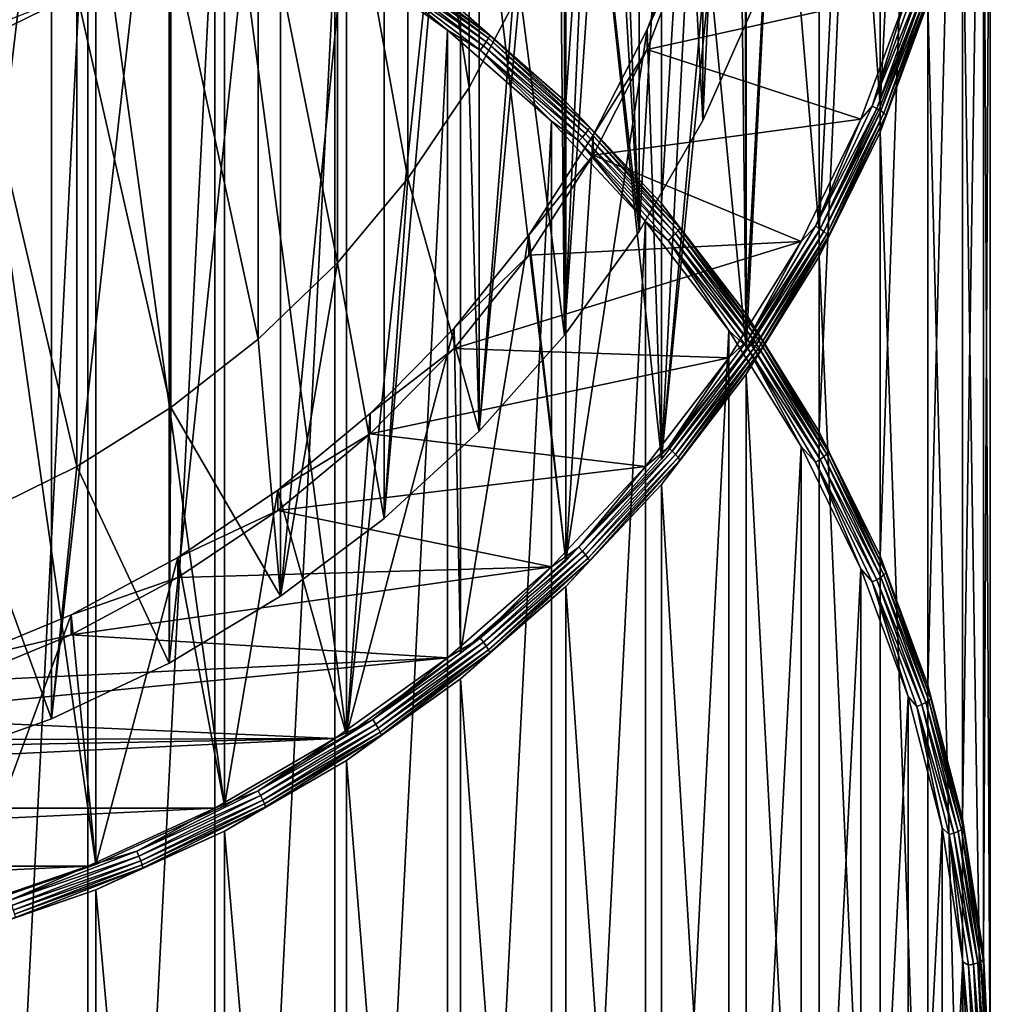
# Model space of a CAD drawing. Header units: metres. Extents: x -22 to 73, y -229 to 22.
# Tile 5 of 256: x 5 to 14, y -215 to -205. Entities that reach past the tile are written whole.
import ezdxf

# ---------------------------------------------------------------- set-up
doc = ezdxf.new("R2010")
doc.units = ezdxf.units.M
doc.layers.add('solid_509500_SW0001', color=7, linetype='CONTINUOUS')

msp = doc.modelspace()

# ---------------------------------------------------------------- linework, layer by layer
at = {"layer": 'solid_509500_SW0001'}
for points in [[(9.899495, -205.994858, 176.078552), (8.881506, -205.103638, 175.839752), (9.899495, -191.55275, 229.977203)], [(9.899495, -205.994858, 176.078552), (9.899495, -191.55275, 229.977203), (10.822146, -192.536057, 230.240677)], [(10.822146, -206.978165, 176.342026), (9.899495, -205.994858, 176.078552), (10.822146, -192.536057, 230.240677)], [(10.822146, -206.978165, 176.342026), (10.822146, -192.536057, 230.240677), (11.640574, -193.601974, 230.526291)], [(11.625, -200.869049, 233.457016), (11.640534, -193.356049, 231.443909), (11.640534, -208.382065, 235.470123)], [(11.640534, -193.356049, 231.443909), (12.346918, -194.494415, 231.748932), (11.640534, -208.382065, 235.470123)], [(11.640574, -208.044083, 176.62764), (10.822146, -206.978165, 176.342026), (11.640574, -193.601974, 230.526291)], [(11.640574, -208.044083, 176.62764), (11.640574, -193.601974, 230.526291), (12.346898, -194.74025, 230.831299)], [(10.35, -200.860229, 233.489944), (10.608051, -207.246979, 235.201263), (10.608051, -194.47348, 231.77861)], [(10.608051, -194.47348, 231.77861), (10.608051, -207.246979, 235.201263), (11.222553, -206.177597, 234.914719)], [(10.608051, -194.47348, 231.77861), (11.222553, -206.177597, 234.914719), (11.222553, -195.542877, 232.065155)], [(12.346918, -194.494415, 231.748932), (12.346918, -207.243698, 235.1651), (11.640534, -208.382065, 235.470123)], [(12.346918, -194.494415, 231.748932), (12.934342, -195.694107, 232.070389), (12.346918, -207.243698, 235.1651)], [(12.346898, -209.182358, 176.932632), (11.640574, -208.044083, 176.62764), (12.346898, -194.74025, 230.831299)], [(12.346898, -209.182358, 176.932632), (12.346898, -194.74025, 230.831299), (12.934314, -195.939926, 231.15274)], [(11.222553, -206.177597, 234.914719), (11.222557, -196.610107, 270.621063), (11.721902, -195.486145, 270.319885)], [(11.721905, -205.053619, 234.613556), (11.222553, -206.177597, 234.914719), (11.721902, -195.486145, 270.319885)], [(11.222553, -195.542877, 232.065155), (11.222553, -206.177597, 234.914719), (11.721905, -205.053619, 234.613556)], [(12.934342, -195.694107, 232.070389), (12.934342, -206.043991, 234.843643), (12.346918, -207.243698, 235.1651)], [(12.934342, -195.694107, 232.070389), (13.397169, -196.943558, 232.405182), (12.934342, -206.043991, 234.843643)], [(12.934314, -210.382019, 177.254089), (12.346898, -209.182358, 176.932632), (12.934314, -195.939926, 231.15274)], [(12.934314, -210.382019, 177.254089), (12.934314, -195.939926, 231.15274), (13.397164, -197.189423, 231.487549)], [(12.934342, -206.043991, 234.843643), (12.934314, -196.467758, 270.582916), (12.346898, -197.667435, 270.904358)], [(13.397169, -204.794556, 234.50885), (12.934314, -196.467758, 270.582916), (12.934342, -206.043991, 234.843643)], [(10.608051, -207.246979, 235.201263), (10.608053, -197.679504, 270.907593), (11.222557, -196.610107, 270.621063)], [(11.222553, -206.177597, 234.914719), (10.608051, -207.246979, 235.201263), (11.222557, -196.610107, 270.621063)], [(13.397169, -196.943558, 232.405182), (13.397169, -204.794556, 234.50885), (12.934342, -206.043991, 234.843643)], [(13.397164, -211.631531, 177.588882), (12.934314, -210.382019, 177.254089), (13.397164, -197.189423, 231.487549)], [(13.397164, -211.631531, 177.588882), (13.397164, -197.189423, 231.487549), (13.730994, -198.47673, 231.832489)], [(9.884704, -208.250839, 235.470245), (9.884697, -198.683365, 271.176575), (10.608053, -197.679504, 270.907593)], [(10.608051, -207.246979, 235.201263), (9.884704, -208.250839, 235.470245), (10.608053, -197.679504, 270.907593)], [(12.346918, -207.243698, 235.1651), (12.346898, -197.667435, 270.904358), (11.640574, -198.80571, 271.209351)], [(12.934342, -206.043991, 234.843643), (12.346898, -197.667435, 270.904358), (12.346918, -207.243698, 235.1651)], [(13.730994, -212.918839, 177.933823), (13.397164, -211.631531, 177.588882), (13.730994, -198.47673, 231.832489)], [(13.730994, -212.918839, 177.933823), (13.730994, -198.47673, 231.832489), (13.932586, -199.789444, 232.184219)], [(9.059902, -209.178879, 235.718918), (9.05991, -199.611389, 271.425232), (9.884697, -198.683365, 271.176575)], [(9.884704, -208.250839, 235.470245), (9.059902, -209.178879, 235.718918), (9.884697, -198.683365, 271.176575)], [(11.640534, -208.382065, 235.470123), (11.640574, -198.80571, 271.209351), (10.822146, -199.871628, 271.494965)], [(12.346918, -207.243698, 235.1651), (11.640574, -198.80571, 271.209351), (11.640534, -208.382065, 235.470123)], [(8.142157, -210.02153, 235.944702), (8.142156, -200.454056, 271.651031), (9.05991, -199.611389, 271.425232)], [(9.059902, -209.178879, 235.718918), (8.142157, -210.02153, 235.944702), (9.05991, -199.611389, 271.425232)], [(13.932586, -214.231552, 178.285568), (13.730994, -212.918839, 177.933823), (13.932586, -199.789444, 232.184219)], [(13.932586, -214.231552, 178.285568), (13.932586, -199.789444, 232.184219), (14, -201.114929, 232.539383)], [(10.822106, -209.447983, 235.755737), (10.822146, -199.871628, 271.494965), (9.899495, -200.854935, 271.758453)], [(11.640534, -208.382065, 235.470123), (10.822146, -199.871628, 271.494965), (10.822106, -209.447983, 235.755737)], [(7.140861, -210.770187, 236.145309), (7.140852, -201.202713, 271.851624), (8.142156, -200.454056, 271.651031)], [(8.142157, -210.02153, 235.944702), (7.140861, -210.770187, 236.145309), (8.142156, -200.454056, 271.651031)], [(9.899495, -210.431229, 236.019196), (9.899495, -200.854935, 271.758453), (8.881506, -201.74614, 271.997253)], [(10.822106, -209.447983, 235.755737), (9.899495, -200.854935, 271.758453), (9.899495, -210.431229, 236.019196)], [(10.293301, -201.905243, 233.769943), (10.608051, -207.246979, 235.201263), (10.35, -200.860229, 233.489944)], [(11.565354, -202.005066, 233.761414), (11.625, -200.869049, 233.457016), (11.640534, -208.382065, 235.470123)], [(14, -215.557037, 178.640732), (14, -201.114929, 232.539383), (13.932586, -202.440414, 232.894547)], [(13.932586, -214.231552, 178.285568), (14, -201.114929, 232.539383), (14, -215.557037, 178.640732)], [(6.066265, -211.41716, 236.318665), (6.066275, -201.84967, 272.024994), (7.140852, -201.202713, 271.851624)], [(7.140861, -210.770187, 236.145309), (6.066265, -211.41716, 236.318665), (7.140852, -201.202713, 271.851624)], [(8.963363, -201.286377, 251.894226), (8.373326, -202.163986, 252.129379), (8.963367, -205.858887, 234.82933)], [(8.963363, -201.286377, 251.894226), (8.963367, -205.858887, 234.82933), (9.455194, -204.926514, 234.579498)], [(7.778043, -212.112946, 236.469803), (8.881506, -201.74614, 271.997253), (7.777983, -202.536682, 272.209076)], [(8.881554, -211.322403, 236.25798), (8.881506, -201.74614, 271.997253), (7.778043, -212.112946, 236.469803)], [(9.899495, -210.431229, 236.019196), (8.881506, -201.74614, 271.997253), (8.881554, -211.322403, 236.25798)], [(4.929452, -211.955795, 236.462982), (4.929448, -202.388321, 272.169312), (6.066275, -201.84967, 272.024994)], [(6.066265, -211.41716, 236.318665), (4.929452, -211.955795, 236.462982), (6.066275, -201.84967, 272.024994)], [(10.123829, -202.938782, 234.04689), (10.608051, -207.246979, 235.201263), (10.293301, -201.905243, 233.769943)], [(11.565354, -202.005066, 233.761414), (11.640534, -208.382065, 235.470123), (10.822106, -209.447983, 235.755737)], [(11.387037, -203.12941, 234.062668), (11.565354, -202.005066, 233.761414), (10.822106, -209.447983, 235.755737)], [(8.373326, -202.163986, 252.129379), (7.691549, -202.977234, 252.34729), (8.37332, -206.736526, 235.064484)], [(8.373326, -202.163986, 252.129379), (8.37332, -206.736526, 235.064484), (8.963367, -205.858887, 234.82933)], [(3.742045, -212.380585, 236.576813), (3.742039, -202.813095, 272.283142), (4.929448, -202.388321, 272.169312)], [(4.929452, -211.955795, 236.462982), (3.742045, -212.380585, 236.576813), (4.929448, -202.388321, 272.169312)], [(13.932586, -216.882523, 178.99588), (13.932586, -202.440414, 232.894547), (13.730994, -203.753128, 233.246292)], [(13.932586, -216.882523, 178.99588), (14, -215.557037, 178.640732), (13.932586, -202.440414, 232.894547)], [(7.778043, -212.112946, 236.469803), (7.777983, -202.536682, 272.209076), (6.599555, -203.218933, 272.391876)], [(4.006205, -202.853073, 175.029648), (5.281374, -203.293823, 175.147751), (4.006205, -228.364517, 181.865417)], [(9.843432, -203.949585, 234.317734), (9.884704, -208.250839, 235.470245), (10.123829, -202.938782, 234.04689)], [(10.123829, -202.938782, 234.04689), (9.884704, -208.250839, 235.470245), (10.608051, -207.246979, 235.201263)], [(7.691549, -202.977234, 252.34729), (6.925502, -203.717178, 252.545547), (7.691551, -207.549744, 235.282394)], [(7.691549, -202.977234, 252.34729), (7.691551, -207.549744, 235.282394), (8.37332, -206.736526, 235.064484)], [(11.091866, -204.230576, 234.357727), (11.387037, -203.12941, 234.062668), (10.822106, -209.447983, 235.755737)], [(6.599516, -212.795258, 236.652634), (6.599555, -203.218933, 272.391876), (5.357568, -203.786331, 272.543915)], [(7.778043, -212.112946, 236.469803), (6.599555, -203.218933, 272.391876), (6.599516, -212.795258, 236.652634)], [(5.281374, -203.293823, 175.147751), (5.281374, -227.923767, 181.74733), (4.006205, -228.364517, 181.865417)], [(5.281374, -203.293823, 175.147751), (6.505676, -203.853195, 175.297638), (5.281374, -227.923767, 181.74733)], [(6.925502, -203.717178, 252.545547), (6.083577, -204.375717, 252.722015), (6.925506, -208.289688, 235.480652)], [(6.925502, -203.717178, 252.545547), (6.925506, -208.289688, 235.480652), (7.691551, -207.549744, 235.282394)], [(5.357495, -213.362671, 236.804672), (5.357568, -203.786331, 272.543915), (4.063985, -204.233414, 272.663727)], [(6.599516, -212.795258, 236.652634), (5.357568, -203.786331, 272.543915), (5.357495, -213.362671, 236.804672)], [(13.730994, -218.195236, 179.347626), (13.730994, -203.753128, 233.246292), (13.397164, -205.040436, 233.591217)], [(13.730994, -218.195236, 179.347626), (13.932586, -216.882523, 178.99588), (13.730994, -203.753128, 233.246292)], [(6.505676, -203.853195, 175.297638), (6.505676, -227.36441, 181.597443), (5.281374, -227.923767, 181.74733)], [(6.505676, -203.853195, 175.297638), (7.667342, -204.525803, 175.477859), (6.505676, -227.36441, 181.597443)], [(9.455194, -204.926514, 234.579498), (9.884704, -208.250839, 235.470245), (9.843432, -203.949585, 234.317734)], [(5.357495, -213.362671, 236.804672), (4.063985, -204.233414, 272.663727), (4.06397, -213.809723, 236.924454)], [(10.682885, -205.297226, 234.643539), (11.091866, -204.230576, 234.357727), (10.822106, -209.447983, 235.755737)], [(11.091873, -204.424667, 233.633286), (11.091866, -204.230576, 234.357727), (10.682885, -205.297226, 234.643539)], [(6.083577, -204.375717, 252.722015), (5.175, -204.945648, 252.874725), (6.08357, -208.948242, 235.65712)], [(6.083577, -204.375717, 252.722015), (6.08357, -208.948242, 235.65712), (6.925506, -208.289688, 235.480652)], [(11.091873, -204.424667, 233.633286), (10.682885, -205.297226, 234.643539), (10.68289, -205.491333, 233.919098)], [(11.091873, -204.424667, 233.633286), (10.68289, -205.491333, 233.919098), (13.20613, -204.931473, 233.769073)], [(7.667342, -204.525803, 175.477859), (7.667342, -226.691803, 181.417221), (6.505676, -227.36441, 181.597443)], [(7.667342, -204.525803, 175.477859), (8.755124, -205.305145, 175.686676), (7.667342, -226.691803, 181.417221)], [(8.034694, -204.708359, 175.533783), (8.755124, -205.305145, 175.686676), (7.667342, -204.525803, 175.477859)], [(8.086775, -204.624329, 175.564835), (8.105239, -204.588547, 175.59816), (9.150486, -205.382538, 175.810898)], [(8.105239, -204.588547, 175.59816), (8.116844, -204.560318, 175.640579), (9.163588, -205.355438, 175.853622)], [(9.150486, -205.382538, 175.810898), (8.105239, -204.588547, 175.59816), (9.163588, -205.355438, 175.853622)], [(9.163588, -205.355438, 175.853622), (8.116844, -204.560318, 175.640579), (8.881506, -205.103638, 175.839752)], [(8.034694, -204.708359, 175.533783), (8.062712, -204.665192, 175.542862), (9.102475, -205.455017, 175.754501)], [(8.062712, -204.665192, 175.542862), (8.086775, -204.624329, 175.564835), (9.129641, -205.416504, 175.777084)], [(9.102475, -205.455017, 175.754501), (8.062712, -204.665192, 175.542862), (9.129641, -205.416504, 175.777084)], [(9.129641, -205.416504, 175.777084), (8.086775, -204.624329, 175.564835), (9.150486, -205.382538, 175.810898)], [(9.070844, -205.495438, 175.744675), (8.755124, -205.305145, 175.686676), (8.034694, -204.708359, 175.533783)], [(9.070844, -205.495438, 175.744675), (8.034694, -204.708359, 175.533783), (9.102475, -205.455017, 175.754501)], [(12.859533, -206.037689, 234.058441), (13.29067, -204.834457, 233.736023), (13.20613, -204.931473, 233.769073)], [(13.336996, -204.852768, 233.72023), (13.29067, -204.834457, 233.736023), (12.859533, -206.037689, 234.058441)], [(12.904356, -206.060211, 234.043762), (13.336996, -204.852768, 233.72023), (12.859533, -206.037689, 234.058441)], [(13.376767, -204.872284, 233.692505), (13.336996, -204.852768, 233.72023), (12.904356, -206.060211, 234.043762)], [(12.942838, -206.083328, 234.016998), (13.376767, -204.872284, 233.692505), (12.904356, -206.060211, 234.043762)], [(13.407268, -204.891678, 233.654755), (13.376767, -204.872284, 233.692505), (12.942838, -206.083328, 234.016998)], [(5.175, -204.945648, 252.874725), (4.209724, -205.420731, 253.002014), (5.175007, -209.518173, 235.80983)], [(4.552255, -205.192459, 253.178589), (4.209724, -205.420731, 253.002014), (5.175, -204.945648, 252.874725)], [(5.175, -204.945648, 252.874725), (5.175007, -209.518173, 235.80983), (6.08357, -208.948242, 235.65712)], [(8.963367, -205.858887, 234.82933), (9.059902, -209.178879, 235.718918), (9.455194, -204.926514, 234.579498)], [(9.455194, -204.926514, 234.579498), (9.059902, -209.178879, 235.718918), (9.884704, -208.250839, 235.470245)], [(10.68289, -205.491333, 233.919098), (12.749963, -206.163254, 234.099136), (13.20613, -204.931473, 233.769073)], [(12.859533, -206.037689, 234.058441), (13.20613, -204.931473, 233.769073), (12.749963, -206.163254, 234.099136)], [(12.972348, -206.105469, 233.97998), (13.407268, -204.891678, 233.654755), (12.942838, -206.083328, 234.016998)], [(13.426414, -204.909607, 233.609543), (13.407268, -204.891678, 233.654755), (12.972348, -206.105469, 233.97998)], [(12.990874, -206.125137, 233.935242), (13.426414, -204.909607, 233.609543), (12.972348, -206.105469, 233.97998)], [(12.990874, -206.125137, 233.935242), (13.397164, -205.040436, 233.591217), (13.426414, -204.909607, 233.609543)], [(13.397164, -219.482544, 179.692566), (13.397164, -205.040436, 233.591217), (12.934314, -206.289948, 233.926025)], [(12.990874, -206.125137, 233.935242), (12.934314, -206.289948, 233.926025), (13.397164, -205.040436, 233.591217)], [(13.397164, -219.482544, 179.692566), (13.730994, -218.195236, 179.347626), (13.397164, -205.040436, 233.591217)], [(9.163588, -205.355438, 175.853622), (8.881506, -205.103638, 175.839752), (9.899495, -205.994858, 176.078552)], [(8.755124, -205.305145, 175.686676), (8.755124, -225.91246, 181.208405), (7.667342, -226.691803, 181.417221)], [(8.755124, -205.305145, 175.686676), (9.758599, -206.183731, 175.922104), (8.755124, -225.91246, 181.208405)], [(9.070844, -205.495438, 175.744675), (9.758599, -206.183731, 175.922104), (8.755124, -205.305145, 175.686676)], [(10.682885, -205.297226, 234.643539), (10.822106, -209.447983, 235.755737), (9.899495, -210.431229, 236.019196)], [(10.164282, -206.318451, 234.917175), (10.682885, -205.297226, 234.643539), (9.899495, -210.431229, 236.019196)], [(10.68289, -205.491333, 233.919098), (10.682885, -205.297226, 234.643539), (10.164282, -206.318451, 234.917175)], [(4.209724, -205.420731, 253.002014), (4.209721, -209.993256, 235.937119), (5.175007, -209.518173, 235.80983)], [(9.102475, -205.455017, 175.754501), (9.129641, -205.416504, 175.777084), (10.089828, -206.300842, 176.014053)], [(9.129641, -205.416504, 175.777084), (9.150486, -205.382538, 175.810898), (10.112865, -206.26889, 176.048401)], [(10.089828, -206.300842, 176.014053), (9.129641, -205.416504, 175.777084), (10.112865, -206.26889, 176.048401)], [(9.150486, -205.382538, 175.810898), (9.163588, -205.355438, 175.853622), (10.127344, -206.243057, 176.091461)], [(10.112865, -206.26889, 176.048401), (9.150486, -205.382538, 175.810898), (10.127344, -206.243057, 176.091461)], [(10.127344, -206.243057, 176.091461), (9.163588, -205.355438, 175.853622), (9.899495, -205.994858, 176.078552)], [(9.070844, -205.495438, 175.744675), (9.102475, -205.455017, 175.754501), (10.059805, -206.336716, 175.990753)], [(10.024846, -206.374084, 175.980103), (9.758599, -206.183731, 175.922104), (9.070844, -205.495438, 175.744675)], [(10.024846, -206.374084, 175.980103), (9.070844, -205.495438, 175.744675), (10.059805, -206.336716, 175.990753)], [(10.059805, -206.336716, 175.990753), (9.102475, -205.455017, 175.754501), (10.089828, -206.300842, 176.014053)], [(10.68289, -205.491333, 233.919098), (10.164282, -206.318451, 234.917175), (10.164286, -206.512558, 234.192734)], [(10.68289, -205.491333, 233.919098), (10.164286, -206.512558, 234.192734), (12.749963, -206.163254, 234.099136)], [(8.37332, -206.736526, 235.064484), (9.059902, -209.178879, 235.718918), (8.963367, -205.858887, 234.82933)], [(10.127344, -206.243057, 176.091461), (9.899495, -205.994858, 176.078552), (10.822146, -206.978165, 176.342026)], [(12.311938, -207.195908, 234.368774), (12.859533, -206.037689, 234.058441), (12.749963, -206.163254, 234.099136)], [(12.904356, -206.060211, 234.043762), (12.859533, -206.037689, 234.058441), (12.311938, -207.195908, 234.368774)], [(12.354853, -207.222443, 234.355179), (12.904356, -206.060211, 234.043762), (12.311938, -207.195908, 234.368774)], [(12.942838, -206.083328, 234.016998), (12.904356, -206.060211, 234.043762), (12.354853, -207.222443, 234.355179)], [(12.391695, -207.249039, 234.329346), (12.942838, -206.083328, 234.016998), (12.354853, -207.222443, 234.355179)], [(12.972348, -206.105469, 233.97998), (12.942838, -206.083328, 234.016998), (12.391695, -207.249039, 234.329346)], [(12.41995, -207.273834, 234.293045), (12.972348, -206.105469, 233.97998), (12.391695, -207.249039, 234.329346)], [(12.990874, -206.125137, 233.935242), (12.972348, -206.105469, 233.97998), (12.41995, -207.273834, 234.293045)], [(9.758599, -206.183731, 175.922104), (9.758599, -225.033859, 180.972977), (8.755124, -225.91246, 181.208405)], [(9.758599, -206.183731, 175.922104), (10.668079, -207.153107, 176.181839), (9.758599, -225.033859, 180.972977)], [(10.024846, -206.374084, 175.980103), (10.668079, -207.153107, 176.181839), (9.758599, -206.183731, 175.922104)], [(10.164286, -206.512558, 234.192734), (12.171, -207.345901, 234.416031), (12.749963, -206.163254, 234.099136)], [(12.311938, -207.195908, 234.368774), (12.749963, -206.163254, 234.099136), (12.171, -207.345901, 234.416031)], [(12.437687, -207.295181, 234.248764), (12.990874, -206.125137, 233.935242), (12.41995, -207.273834, 234.293045)], [(12.437687, -207.295181, 234.248764), (12.934314, -206.289948, 233.926025), (12.990874, -206.125137, 233.935242)], [(10.059805, -206.336716, 175.990753), (10.089828, -206.300842, 176.014053), (10.958639, -207.269333, 176.27356)], [(10.089828, -206.300842, 176.014053), (10.112865, -206.26889, 176.048401), (10.983661, -207.239609, 176.308502)], [(10.958639, -207.269333, 176.27356), (10.089828, -206.300842, 176.014053), (10.983661, -207.239609, 176.308502)], [(10.112865, -206.26889, 176.048401), (10.127344, -206.243057, 176.091461), (10.999387, -207.215164, 176.351944)], [(10.983661, -207.239609, 176.308502), (10.112865, -206.26889, 176.048401), (10.999387, -207.215164, 176.351944)], [(10.999387, -207.215164, 176.351944), (10.127344, -206.243057, 176.091461), (10.822146, -206.978165, 176.342026)], [(12.934314, -220.732056, 180.027359), (12.934314, -206.289948, 233.926025), (12.346898, -207.489609, 234.247482)], [(12.437687, -207.295181, 234.248764), (12.346898, -207.489609, 234.247482), (12.934314, -206.289948, 233.926025)], [(12.934314, -220.732056, 180.027359), (13.397164, -219.482544, 179.692566), (12.934314, -206.289948, 233.926025)], [(9.541369, -207.283768, 235.175827), (10.164282, -206.318451, 234.917175), (9.899495, -210.431229, 236.019196)], [(10.164286, -206.512558, 234.192734), (10.164282, -206.318451, 234.917175), (9.541369, -207.283768, 235.175827)], [(10.024846, -206.374084, 175.980103), (10.059805, -206.336716, 175.990753), (10.926031, -207.302338, 176.249481)], [(10.888062, -207.336334, 176.237946), (10.668079, -207.153107, 176.181839), (10.024846, -206.374084, 175.980103)], [(10.888062, -207.336334, 176.237946), (10.024846, -206.374084, 175.980103), (10.926031, -207.302338, 176.249481)], [(10.926031, -207.302338, 176.249481), (10.059805, -206.336716, 175.990753), (10.958639, -207.269333, 176.27356)], [(10.164286, -206.512558, 234.192734), (9.541369, -207.283768, 235.175827), (9.541359, -207.47789, 234.451385)], [(10.164286, -206.512558, 234.192734), (9.541359, -207.47789, 234.451385), (12.171, -207.345901, 234.416031)], [(7.691551, -207.549744, 235.282394), (8.142157, -210.02153, 235.944702), (8.37332, -206.736526, 235.064484)], [(8.37332, -206.736526, 235.064484), (8.142157, -210.02153, 235.944702), (9.059902, -209.178879, 235.718918)], [(10.999387, -207.215164, 176.351944), (10.822146, -206.978165, 176.342026), (11.640574, -208.044083, 176.62764)], [(10.668079, -207.153107, 176.181839), (10.668079, -224.064484, 180.713242), (9.758599, -225.033859, 180.972977)], [(10.668079, -207.153107, 176.181839), (11.474791, -208.203903, 176.463409), (10.668079, -224.064484, 180.713242)], [(10.888062, -207.336334, 176.237946), (11.474791, -208.203903, 176.463409), (10.668079, -207.153107, 176.181839)], [(10.958639, -207.269333, 176.27356), (10.983661, -207.239609, 176.308502), (11.754986, -208.285873, 176.588852)], [(10.983661, -207.239609, 176.308502), (10.999387, -207.215164, 176.351944), (11.771816, -208.262924, 176.63269)], [(11.754986, -208.285873, 176.588852), (10.983661, -207.239609, 176.308502), (11.771816, -208.262924, 176.63269)], [(11.771816, -208.262924, 176.63269), (10.999387, -207.215164, 176.351944), (11.640574, -208.044083, 176.62764)], [(11.652845, -208.298584, 234.664246), (12.311938, -207.195908, 234.368774), (12.171, -207.345901, 234.416031)], [(12.354853, -207.222443, 234.355179), (12.311938, -207.195908, 234.368774), (11.652845, -208.298584, 234.664246)], [(11.693462, -208.328979, 234.651672), (12.354853, -207.222443, 234.355179), (11.652845, -208.298584, 234.664246)], [(12.391695, -207.249039, 234.329346), (12.354853, -207.222443, 234.355179), (11.693462, -208.328979, 234.651672)], [(11.728333, -208.358856, 234.626724), (12.391695, -207.249039, 234.329346), (11.693462, -208.328979, 234.651672)], [(12.41995, -207.273834, 234.293045), (12.391695, -207.249039, 234.329346), (11.728333, -208.358856, 234.626724)], [(8.82056, -208.377365, 234.692398), (11.474791, -208.468063, 234.716705), (12.171, -207.345901, 234.416031)], [(9.541359, -207.47789, 234.451385), (8.82056, -208.377365, 234.692398), (12.171, -207.345901, 234.416031)], [(8.820569, -208.183243, 235.41684), (9.541369, -207.283768, 235.175827), (8.881554, -211.322403, 236.25798)], [(9.541359, -207.47789, 234.451385), (9.541369, -207.283768, 235.175827), (8.820569, -208.183243, 235.41684)], [(9.541369, -207.283768, 235.175827), (9.899495, -210.431229, 236.019196), (8.881554, -211.322403, 236.25798)], [(10.888062, -207.336334, 176.237946), (10.926031, -207.302338, 176.249481), (11.69331, -208.343109, 176.528366)], [(11.652675, -208.373505, 176.515854), (11.474791, -208.203903, 176.463409), (10.888062, -207.336334, 176.237946)], [(11.652675, -208.373505, 176.515854), (10.888062, -207.336334, 176.237946), (11.69331, -208.343109, 176.528366)], [(10.926031, -207.302338, 176.249481), (10.958639, -207.269333, 176.27356), (11.728208, -208.313217, 176.553268)], [(11.69331, -208.343109, 176.528366), (10.926031, -207.302338, 176.249481), (11.728208, -208.313217, 176.553268)], [(11.728208, -208.313217, 176.553268), (10.958639, -207.269333, 176.27356), (11.754986, -208.285873, 176.588852)], [(11.652845, -208.298584, 234.664246), (12.171, -207.345901, 234.416031), (11.474791, -208.468063, 234.716705)], [(11.755075, -208.3862, 234.59111), (12.41995, -207.273834, 234.293045), (11.728333, -208.358856, 234.626724)], [(12.437687, -207.295181, 234.248764), (12.41995, -207.273834, 234.293045), (11.755075, -208.3862, 234.59111)], [(11.771862, -208.409119, 234.547241), (12.437687, -207.295181, 234.248764), (11.755075, -208.3862, 234.59111)], [(11.771862, -208.409119, 234.547241), (12.346898, -207.489609, 234.247482), (12.437687, -207.295181, 234.248764)], [(9.541359, -207.47789, 234.451385), (8.820569, -208.183243, 235.41684), (8.82056, -208.377365, 234.692398)], [(12.346898, -221.931717, 180.348816), (12.346898, -207.489609, 234.247482), (11.640574, -208.627884, 234.552475)], [(11.771862, -208.409119, 234.547241), (11.640574, -208.627884, 234.552475), (12.346898, -207.489609, 234.247482)], [(12.346898, -221.931717, 180.348816), (12.934314, -220.732056, 180.027359), (12.346898, -207.489609, 234.247482)], [(6.925506, -208.289688, 235.480652), (7.140861, -210.770187, 236.145309), (7.691551, -207.549744, 235.282394)], [(7.691551, -207.549744, 235.282394), (7.140861, -210.770187, 236.145309), (8.142157, -210.02153, 235.944702)], [(11.771816, -208.262924, 176.63269), (11.640574, -208.044083, 176.62764), (12.346898, -209.182358, 176.932632)], [(8.820569, -208.183243, 235.41684), (8.881554, -211.322403, 236.25798), (7.778043, -212.112946, 236.469803)], [(8.009234, -209.007675, 235.637756), (8.820569, -208.183243, 235.41684), (7.778043, -212.112946, 236.469803)], [(8.82056, -208.377365, 234.692398), (8.820569, -208.183243, 235.41684), (8.009234, -209.007675, 235.637756)], [(11.474791, -208.203903, 176.463409), (11.474791, -223.013687, 180.431671), (10.668079, -224.064484, 180.713242)], [(11.474791, -208.203903, 176.463409), (12.171, -209.326065, 176.764084), (11.474791, -223.013687, 180.431671)], [(11.652675, -208.373505, 176.515854), (12.171, -209.326065, 176.764084), (11.474791, -208.203903, 176.463409)], [(6.08357, -208.948242, 235.65712), (7.140861, -210.770187, 236.145309), (6.925506, -208.289688, 235.480652)], [(10.888222, -209.335754, 234.942154), (11.652845, -208.298584, 234.664246), (11.474791, -208.468063, 234.716705)], [(11.693462, -208.328979, 234.651672), (11.652845, -208.298584, 234.664246), (10.888222, -209.335754, 234.942154)], [(11.728208, -208.313217, 176.553268), (11.754986, -208.285873, 176.588852), (12.419857, -209.398224, 176.886902)], [(11.754986, -208.285873, 176.588852), (11.771816, -208.262924, 176.63269), (12.437639, -209.376877, 176.931168)], [(12.419857, -209.398224, 176.886902), (11.754986, -208.285873, 176.588852), (12.437639, -209.376877, 176.931168)], [(12.437639, -209.376877, 176.931168), (11.771816, -208.262924, 176.63269), (12.346898, -209.182358, 176.932632)], [(8.82056, -208.377365, 234.692398), (8.009234, -209.007675, 235.637756), (8.009209, -209.201813, 234.913315)], [(8.82056, -208.377365, 234.692398), (8.009209, -209.201813, 234.913315), (11.474791, -208.468063, 234.716705)], [(10.926173, -209.369766, 234.930557), (11.693462, -208.328979, 234.651672), (10.888222, -209.335754, 234.942154)], [(11.728333, -208.358856, 234.626724), (11.693462, -208.328979, 234.651672), (10.926173, -209.369766, 234.930557)], [(10.958755, -209.402756, 234.906433), (11.728333, -208.358856, 234.626724), (10.926173, -209.369766, 234.930557)], [(11.755075, -208.3862, 234.59111), (11.728333, -208.358856, 234.626724), (10.958755, -209.402756, 234.906433)], [(10.983743, -209.43248, 234.871445), (11.755075, -208.3862, 234.59111), (10.958755, -209.402756, 234.906433)], [(11.771862, -208.409119, 234.547241), (11.755075, -208.3862, 234.59111), (10.983743, -209.43248, 234.871445)], [(11.652675, -208.373505, 176.515854), (11.69331, -208.343109, 176.528366), (12.354692, -209.449631, 176.82486)], [(12.311759, -209.476166, 176.81131), (12.171, -209.326065, 176.764084), (11.652675, -208.373505, 176.515854)], [(12.311759, -209.476166, 176.81131), (11.652675, -208.373505, 176.515854), (12.354692, -209.449631, 176.82486)], [(11.69331, -208.343109, 176.528366), (11.728208, -208.313217, 176.553268), (12.391563, -209.423035, 176.850632)], [(12.354692, -209.449631, 176.82486), (11.69331, -208.343109, 176.528366), (12.391563, -209.423035, 176.850632)], [(12.391563, -209.423035, 176.850632), (11.728208, -208.313217, 176.553268), (12.419857, -209.398224, 176.886902)], [(8.009209, -209.201813, 234.913315), (10.668079, -209.51886, 234.99826), (11.474791, -208.468063, 234.716705)], [(10.888222, -209.335754, 234.942154), (11.474791, -208.468063, 234.716705), (10.668079, -209.51886, 234.99826)], [(10.999429, -209.456894, 234.827988), (11.771862, -208.409119, 234.547241), (10.983743, -209.43248, 234.871445)], [(10.999429, -209.456894, 234.827988), (11.640574, -208.627884, 234.552475), (11.771862, -208.409119, 234.547241)], [(11.640574, -223.069992, 180.653809), (11.640574, -208.627884, 234.552475), (10.822146, -209.693802, 234.838089)], [(10.999429, -209.456894, 234.827988), (10.822146, -209.693802, 234.838089), (11.640574, -208.627884, 234.552475)], [(11.640574, -223.069992, 180.653809), (12.346898, -221.931717, 180.348816), (11.640574, -208.627884, 234.552475)], [(5.175007, -209.518173, 235.80983), (6.066265, -211.41716, 236.318665), (6.08357, -208.948242, 235.65712)], [(6.08357, -208.948242, 235.65712), (6.066265, -211.41716, 236.318665), (7.140861, -210.770187, 236.145309)], [(7.115731, -209.748581, 235.836273), (8.009234, -209.007675, 235.637756), (7.778043, -212.112946, 236.469803)], [(8.009209, -209.201813, 234.913315), (8.009234, -209.007675, 235.637756), (7.115731, -209.748581, 235.836273)], [(8.009209, -209.201813, 234.913315), (7.115731, -209.748581, 235.836273), (7.115728, -209.942703, 235.111832)], [(8.009209, -209.201813, 234.913315), (7.115728, -209.942703, 235.111832), (10.668079, -209.51886, 234.99826)], [(12.437639, -209.376877, 176.931168), (12.346898, -209.182358, 176.932632), (12.934314, -210.382019, 177.254089)], [(10.024993, -210.298035, 235.199997), (10.888222, -209.335754, 234.942154), (10.668079, -209.51886, 234.99826)], [(10.926173, -209.369766, 234.930557), (10.888222, -209.335754, 234.942154), (10.024993, -210.298035, 235.199997)], [(12.171, -209.326065, 176.764084), (12.171, -221.891541, 180.130997), (11.474791, -223.013687, 180.431671)], [(12.171, -209.326065, 176.764084), (12.749963, -210.508713, 177.080978), (12.171, -221.891541, 180.130997)], [(12.311759, -209.476166, 176.81131), (12.749963, -210.508713, 177.080978), (12.171, -209.326065, 176.764084)], [(10.059936, -210.335403, 235.189285), (10.926173, -209.369766, 234.930557), (10.024993, -210.298035, 235.199997)], [(10.958755, -209.402756, 234.906433), (10.926173, -209.369766, 234.930557), (10.059936, -210.335403, 235.189285)], [(10.089934, -210.371262, 235.165939), (10.958755, -209.402756, 234.906433), (10.059936, -210.335403, 235.189285)], [(10.983743, -209.43248, 234.871445), (10.958755, -209.402756, 234.906433), (10.089934, -210.371262, 235.165939)], [(10.112941, -210.403183, 235.131561), (10.983743, -209.43248, 234.871445), (10.089934, -210.371262, 235.165939)], [(10.999429, -209.456894, 234.827988), (10.983743, -209.43248, 234.871445), (10.112941, -210.403183, 235.131561)], [(12.354692, -209.449631, 176.82486), (12.391563, -209.423035, 176.850632), (12.942699, -210.58873, 177.162979)], [(12.391563, -209.423035, 176.850632), (12.419857, -209.398224, 176.886902), (12.972251, -210.566574, 177.199966)], [(12.942699, -210.58873, 177.162979), (12.391563, -209.423035, 176.850632), (12.972251, -210.566574, 177.199966)], [(12.419857, -209.398224, 176.886902), (12.437639, -209.376877, 176.931168), (12.990825, -210.546906, 177.244675)], [(12.972251, -210.566574, 177.199966), (12.419857, -209.398224, 176.886902), (12.990825, -210.546906, 177.244675)], [(12.990825, -210.546906, 177.244675), (12.437639, -209.376877, 176.931168), (12.934314, -210.382019, 177.254089)], [(4.209721, -209.993256, 235.937119), (4.929452, -211.955795, 236.462982), (5.175007, -209.518173, 235.80983)], [(5.175007, -209.518173, 235.80983), (4.929452, -211.955795, 236.462982), (6.066265, -211.41716, 236.318665)], [(7.115728, -209.942703, 235.111832), (9.758599, -210.488235, 235.258011), (10.668079, -209.51886, 234.99826)], [(10.024993, -210.298035, 235.199997), (10.668079, -209.51886, 234.99826), (9.758599, -210.488235, 235.258011)], [(10.127383, -210.429001, 235.088455), (10.999429, -209.456894, 234.827988), (10.112941, -210.403183, 235.131561)], [(10.127383, -210.429001, 235.088455), (10.822146, -209.693802, 234.838089), (10.999429, -209.456894, 234.827988)], [(12.311759, -209.476166, 176.81131), (12.354692, -209.449631, 176.82486), (12.904188, -210.611862, 177.136276)], [(12.859345, -210.634369, 177.121643), (12.749963, -210.508713, 177.080978), (12.311759, -209.476166, 176.81131)], [(12.859345, -210.634369, 177.121643), (12.311759, -209.476166, 176.81131), (12.904188, -210.611862, 177.136276)], [(12.904188, -210.611862, 177.136276), (12.354692, -209.449631, 176.82486), (12.942699, -210.58873, 177.162979)], [(10.822146, -224.13591, 180.939423), (10.822146, -209.693802, 234.838089), (9.899495, -210.677109, 235.101563)], [(10.127383, -210.429001, 235.088455), (9.899495, -210.677109, 235.101563), (10.822146, -209.693802, 234.838089)], [(10.822146, -224.13591, 180.939423), (11.640574, -223.069992, 180.653809), (10.822146, -209.693802, 234.838089)], [(6.149215, -210.398376, 236.010391), (7.115731, -209.748581, 235.836273), (6.599516, -212.795258, 236.652634)], [(7.115728, -209.942703, 235.111832), (7.115731, -209.748581, 235.836273), (6.149215, -210.398376, 236.010391)], [(7.115731, -209.748581, 235.836273), (7.778043, -212.112946, 236.469803), (6.599516, -212.795258, 236.652634)], [(4.209721, -209.993256, 235.937119), (3.742045, -212.380585, 236.576813), (4.929452, -211.955795, 236.462982)], [(7.115728, -209.942703, 235.111832), (6.149215, -210.398376, 236.010391), (6.149197, -210.592499, 235.28595)], [(7.115728, -209.942703, 235.111832), (6.149197, -210.592499, 235.28595), (9.758599, -210.488235, 235.258011)], [(9.070976, -211.176697, 235.435425), (10.024993, -210.298035, 235.199997), (9.758599, -210.488235, 235.258011)], [(10.059936, -210.335403, 235.189285), (10.024993, -210.298035, 235.199997), (9.070976, -211.176697, 235.435425)], [(9.102593, -211.217117, 235.425552), (10.059936, -210.335403, 235.189285), (9.070976, -211.176697, 235.435425)], [(10.089934, -210.371262, 235.165939), (10.059936, -210.335403, 235.189285), (9.102593, -211.217117, 235.425552)], [(9.129738, -211.255615, 235.402908), (10.089934, -210.371262, 235.165939), (9.102593, -211.217117, 235.425552)], [(10.112941, -210.403183, 235.131561), (10.089934, -210.371262, 235.165939), (9.129738, -211.255615, 235.402908)], [(12.990825, -210.546906, 177.244675), (12.934314, -210.382019, 177.254089), (13.397164, -211.631531, 177.588882)], [(5.119573, -210.950409, 236.15831), (6.149215, -210.398376, 236.010391), (5.357495, -213.362671, 236.804672)], [(6.149197, -210.592499, 235.28595), (6.149215, -210.398376, 236.010391), (5.119573, -210.950409, 236.15831)], [(6.149215, -210.398376, 236.010391), (6.599516, -212.795258, 236.652634), (5.357495, -213.362671, 236.804672)], [(9.150555, -211.289551, 235.369049), (10.112941, -210.403183, 235.131561), (9.129738, -211.255615, 235.402908)], [(10.127383, -210.429001, 235.088455), (10.112941, -210.403183, 235.131561), (9.150555, -211.289551, 235.369049)], [(9.163623, -211.31662, 235.326309), (10.127383, -210.429001, 235.088455), (9.150555, -211.289551, 235.369049)], [(9.163623, -211.31662, 235.326309), (9.899495, -210.677109, 235.101563), (10.127383, -210.429001, 235.088455)], [(5.119593, -211.144516, 235.433853), (8.755124, -211.366837, 235.493423), (9.758599, -210.488235, 235.258011)], [(6.149197, -210.592499, 235.28595), (5.119593, -211.144516, 235.433853), (9.758599, -210.488235, 235.258011)], [(9.070976, -211.176697, 235.435425), (9.758599, -210.488235, 235.258011), (8.755124, -211.366837, 235.493423)], [(12.749963, -210.508713, 177.080978), (12.749963, -220.708893, 179.814102), (12.171, -221.891541, 180.130997)], [(12.749963, -210.508713, 177.080978), (13.20613, -211.740494, 177.411026), (12.749963, -220.708893, 179.814102)], [(12.859345, -210.634369, 177.121643), (13.20613, -211.740494, 177.411026), (12.749963, -210.508713, 177.080978)], [(12.942699, -210.58873, 177.162979), (12.972251, -210.566574, 177.199966), (13.407167, -211.780365, 177.525192)], [(12.972251, -210.566574, 177.199966), (12.990825, -210.546906, 177.244675), (13.426363, -211.762436, 177.570374)], [(13.407167, -211.780365, 177.525192), (12.972251, -210.566574, 177.199966), (13.426363, -211.762436, 177.570374)], [(13.426363, -211.762436, 177.570374), (12.990825, -210.546906, 177.244675), (13.397164, -211.631531, 177.588882)], [(6.149197, -210.592499, 235.28595), (5.119573, -210.950409, 236.15831), (5.119593, -211.144516, 235.433853)], [(9.899495, -225.119217, 181.202896), (9.899495, -210.677109, 235.101563), (8.881506, -211.568329, 235.340363)], [(9.163623, -211.31662, 235.326309), (8.881506, -211.568329, 235.340363), (9.899495, -210.677109, 235.101563)], [(9.899495, -225.119217, 181.202896), (10.822146, -224.13591, 180.939423), (9.899495, -210.677109, 235.101563)], [(12.859345, -210.634369, 177.121643), (12.904188, -210.611862, 177.136276), (13.336822, -211.819275, 177.459793)], [(13.290476, -211.837585, 177.444046), (13.20613, -211.740494, 177.411026), (12.859345, -210.634369, 177.121643)], [(13.290476, -211.837585, 177.444046), (12.859345, -210.634369, 177.121643), (13.336822, -211.819275, 177.459793)], [(12.904188, -210.611862, 177.136276), (12.942699, -210.58873, 177.162979), (13.376625, -211.799759, 177.487473)], [(13.336822, -211.819275, 177.459793), (12.904188, -210.611862, 177.136276), (13.376625, -211.799759, 177.487473)], [(13.376625, -211.799759, 177.487473), (12.942699, -210.58873, 177.162979), (13.407167, -211.780365, 177.525192)], [(4.03743, -211.398972, 236.278503), (5.119573, -210.950409, 236.15831), (4.06397, -213.809723, 236.924454)], [(5.119593, -211.144516, 235.433853), (5.119573, -210.950409, 236.15831), (4.03743, -211.398972, 236.278503)], [(5.119573, -210.950409, 236.15831), (5.357495, -213.362671, 236.804672), (4.06397, -213.809723, 236.924454)], [(5.119593, -211.144516, 235.433853), (4.03743, -211.398972, 236.278503), (4.03744, -211.593079, 235.554047)], [(5.119593, -211.144516, 235.433853), (4.03744, -211.593079, 235.554047), (8.755124, -211.366837, 235.493423)], [(8.034811, -211.963776, 235.646332), (9.070976, -211.176697, 235.435425), (8.755124, -211.366837, 235.493423)], [(9.102593, -211.217117, 235.425552), (9.070976, -211.176697, 235.435425), (8.034811, -211.963776, 235.646332)], [(8.062818, -212.006943, 235.637177), (9.102593, -211.217117, 235.425552), (8.034811, -211.963776, 235.646332)], [(9.129738, -211.255615, 235.402908), (9.102593, -211.217117, 235.425552), (8.062818, -212.006943, 235.637177)], [(8.086861, -212.047791, 235.615173), (9.129738, -211.255615, 235.402908), (8.062818, -212.006943, 235.637177)], [(9.150555, -211.289551, 235.369049), (9.129738, -211.255615, 235.402908), (8.086861, -212.047791, 235.615173)], [(8.1053, -212.083542, 235.581802), (9.150555, -211.289551, 235.369049), (8.086861, -212.047791, 235.615173)], [(9.163623, -211.31662, 235.326309), (9.150555, -211.289551, 235.369049), (8.1053, -212.083542, 235.581802)], [(8.116875, -212.11174, 235.539352), (9.163623, -211.31662, 235.326309), (8.1053, -212.083542, 235.581802)], [(8.116875, -212.11174, 235.539352), (8.881506, -211.568329, 235.340363), (9.163623, -211.31662, 235.326309)], [(2.913866, -211.933594, 235.645294), (7.667342, -212.146164, 235.702255), (8.755124, -211.366837, 235.493423)], [(4.03744, -211.593079, 235.554047), (2.913866, -211.933594, 235.645294), (8.755124, -211.366837, 235.493423)], [(8.034811, -211.963776, 235.646332), (8.755124, -211.366837, 235.493423), (7.667342, -212.146164, 235.702255)], [(8.881506, -226.010422, 181.441696), (8.881506, -211.568329, 235.340363), (7.777983, -212.358871, 235.552185)], [(8.116875, -212.11174, 235.539352), (7.777983, -212.358871, 235.552185), (8.881506, -211.568329, 235.340363)], [(8.881506, -226.010422, 181.441696), (9.899495, -225.119217, 181.202896), (8.881506, -211.568329, 235.340363)], [(13.426363, -211.762436, 177.570374), (13.397164, -211.631531, 177.588882), (13.730994, -212.918839, 177.933823)], [(13.20613, -211.740494, 177.411026), (13.20613, -219.477097, 179.484055), (12.749963, -220.708893, 179.814102)], [(13.20613, -211.740494, 177.411026), (13.535079, -213.00946, 177.751053), (13.20613, -219.477097, 179.484055)], [(13.290476, -211.837585, 177.444046), (13.535079, -213.00946, 177.751053), (13.20613, -211.740494, 177.411026)], [(13.290476, -211.837585, 177.444046), (13.336822, -211.819275, 177.459793), (13.648675, -213.060959, 177.792511)], [(13.336822, -211.819275, 177.459793), (13.376625, -211.799759, 177.487473), (13.689409, -213.045135, 177.821182)], [(13.648675, -213.060959, 177.792511), (13.336822, -211.819275, 177.459793), (13.689409, -213.045135, 177.821182)], [(13.376625, -211.799759, 177.487473), (13.407167, -211.780365, 177.525192), (13.720665, -213.028595, 177.85965)], [(13.689409, -213.045135, 177.821182), (13.376625, -211.799759, 177.487473), (13.720665, -213.028595, 177.85965)], [(13.407167, -211.780365, 177.525192), (13.426363, -211.762436, 177.570374), (13.74031, -213.012436, 177.905319)], [(13.720665, -213.028595, 177.85965), (13.407167, -211.780365, 177.525192), (13.74031, -213.012436, 177.905319)], [(13.74031, -213.012436, 177.905319), (13.426363, -211.762436, 177.570374), (13.730994, -212.918839, 177.933823)], [(13.601246, -213.074951, 177.775589), (13.535079, -213.00946, 177.751053), (13.290476, -211.837585, 177.444046)], [(13.601246, -213.074951, 177.775589), (13.290476, -211.837585, 177.444046), (13.648675, -213.060959, 177.792511)], [(2.913866, -211.933594, 235.645294), (1.760355, -212.162567, 235.70665), (7.667342, -212.146164, 235.702255)], [(6.925882, -212.652161, 235.83078), (8.034811, -211.963776, 235.646332), (7.667342, -212.146164, 235.702255)], [(8.062818, -212.006943, 235.637177), (8.034811, -211.963776, 235.646332), (6.925882, -212.652161, 235.83078)], [(6.950023, -212.697723, 235.822281), (8.062818, -212.006943, 235.637177), (6.925882, -212.652161, 235.83078)], [(8.086861, -212.047791, 235.615173), (8.062818, -212.006943, 235.637177), (6.950023, -212.697723, 235.822281)], [(6.970747, -212.740631, 235.800812), (8.086861, -212.047791, 235.615173), (6.950023, -212.697723, 235.822281)], [(8.1053, -212.083542, 235.581802), (8.086861, -212.047791, 235.615173), (6.970747, -212.740631, 235.800812)], [(6.986642, -212.777969, 235.767868), (8.1053, -212.083542, 235.581802), (6.970747, -212.740631, 235.800812)], [(8.116875, -212.11174, 235.539352), (8.1053, -212.083542, 235.581802), (6.986642, -212.777969, 235.767868)], [(-6.505676, -212.818771, 235.882477), (6.505676, -212.818771, 235.882477), (7.667342, -212.146164, 235.702255)], [(0.588823, -212.277649, 235.737488), (-6.505676, -212.818771, 235.882477), (7.667342, -212.146164, 235.702255)], [(1.760355, -212.162567, 235.70665), (0.588823, -212.277649, 235.737488), (7.667342, -212.146164, 235.702255)], [(6.925882, -212.652161, 235.83078), (7.667342, -212.146164, 235.702255), (6.505676, -212.818771, 235.882477)], [(6.99662, -212.807159, 235.725693), (8.116875, -212.11174, 235.539352), (6.986642, -212.777969, 235.767868)], [(6.99662, -212.807159, 235.725693), (7.777983, -212.358871, 235.552185), (8.116875, -212.11174, 235.539352)], [(7.777983, -226.800964, 181.653534), (7.777983, -212.358871, 235.552185), (6.599555, -213.041122, 235.735001)], [(6.99662, -212.807159, 235.725693), (6.599555, -213.041122, 235.735001), (7.777983, -212.358871, 235.552185)], [(7.777983, -226.800964, 181.653534), (8.881506, -226.010422, 181.441696), (7.777983, -212.358871, 235.552185)], [(5.75423, -213.235611, 235.987106), (6.925882, -212.652161, 235.83078), (6.505676, -212.818771, 235.882477)], [(6.950023, -212.697723, 235.822281), (6.925882, -212.652161, 235.83078), (5.75423, -213.235611, 235.987106)], [(5.774288, -213.283203, 235.979156), (6.950023, -212.697723, 235.822281), (5.75423, -213.235611, 235.987106)], [(6.970747, -212.740631, 235.800812), (6.950023, -212.697723, 235.822281), (5.774288, -213.283203, 235.979156)], [(5.791506, -213.327866, 235.95816), (6.970747, -212.740631, 235.800812), (5.774288, -213.283203, 235.979156)], [(6.986642, -212.777969, 235.767868), (6.970747, -212.740631, 235.800812), (5.791506, -213.327866, 235.95816)], [(-6.505676, -212.818771, 235.882477), (-5.281374, -213.378143, 236.032364), (6.505676, -212.818771, 235.882477)], [(-5.281374, -213.378143, 236.032364), (5.281375, -213.378143, 236.032364), (6.505676, -212.818771, 235.882477)], [(5.75423, -213.235611, 235.987106), (6.505676, -212.818771, 235.882477), (5.281375, -213.378143, 236.032364)], [(5.804712, -213.366531, 235.925583), (6.986642, -212.777969, 235.767868), (5.791506, -213.327866, 235.95816)], [(6.99662, -212.807159, 235.725693), (6.986642, -212.777969, 235.767868), (5.804712, -213.366531, 235.925583)], [(5.813002, -213.396561, 235.883621), (6.99662, -212.807159, 235.725693), (5.804712, -213.366531, 235.925583)], [(5.813002, -213.396561, 235.883621), (6.599555, -213.041122, 235.735001), (6.99662, -212.807159, 235.725693)], [(13.74031, -213.012436, 177.905319), (13.730994, -212.918839, 177.933823), (13.932586, -214.231552, 178.285568)], [(6.599555, -227.483231, 181.836334), (6.599555, -213.041122, 235.735001), (5.357568, -213.608521, 235.887039)], [(5.813002, -213.396561, 235.883621), (5.357568, -213.608521, 235.887039), (6.599555, -213.041122, 235.735001)], [(6.599555, -227.483231, 181.836334), (7.777983, -226.800964, 181.653534), (6.599555, -213.041122, 235.735001)], [(13.535079, -213.00946, 177.751053), (13.535079, -218.20813, 179.144028), (13.20613, -219.477097, 179.484055)], [(13.535079, -213.00946, 177.751053), (13.733691, -214.30365, 178.097824), (13.535079, -218.20813, 179.144028)], [(13.601246, -213.074951, 177.775589), (13.733691, -214.30365, 178.097824), (13.535079, -213.00946, 177.751053)], [(13.648675, -213.060959, 177.792511), (13.689409, -213.045135, 177.821182), (13.87822, -214.313599, 178.161057)], [(13.689409, -213.045135, 177.821182), (13.720665, -213.028595, 177.85965), (13.909907, -214.299957, 178.200317)], [(13.87822, -214.313599, 178.161057), (13.689409, -213.045135, 177.821182), (13.909907, -214.299957, 178.200317)], [(13.720665, -213.028595, 177.85965), (13.74031, -213.012436, 177.905319), (13.929823, -214.285614, 178.24646)], [(13.909907, -214.299957, 178.200317), (13.720665, -213.028595, 177.85965), (13.929823, -214.285614, 178.24646)], [(13.929823, -214.285614, 178.24646), (13.74031, -213.012436, 177.905319), (13.932586, -214.231552, 178.285568)], [(13.601246, -213.074951, 177.775589), (13.648675, -213.060959, 177.792511), (13.836925, -214.325638, 178.131378)], [(13.78884, -214.335236, 178.113297), (13.733691, -214.30365, 178.097824), (13.601246, -213.074951, 177.775589)], [(13.78884, -214.335236, 178.113297), (13.601246, -213.074951, 177.775589), (13.836925, -214.325638, 178.131378)], [(13.836925, -214.325638, 178.131378), (13.648675, -213.060959, 177.792511), (13.87822, -214.313599, 178.161057)], [(4.530468, -213.708832, 236.113907), (5.75423, -213.235611, 235.987106), (5.281375, -213.378143, 236.032364)], [(5.774288, -213.283203, 235.979156), (5.75423, -213.235611, 235.987106), (4.530468, -213.708832, 236.113907)], [(4.546259, -213.758087, 236.1064), (5.774288, -213.283203, 235.979156), (4.530468, -213.708832, 236.113907)], [(5.791506, -213.327866, 235.95816), (5.774288, -213.283203, 235.979156), (4.546259, -213.758087, 236.1064)], [(4.559816, -213.804153, 236.085785), (5.791506, -213.327866, 235.95816), (4.546259, -213.758087, 236.1064)], [(5.804712, -213.366531, 235.925583), (5.791506, -213.327866, 235.95816), (4.559816, -213.804153, 236.085785)], [(-5.281374, -213.378143, 236.032364), (-4.006205, -213.818893, 236.150452), (5.281375, -213.378143, 236.032364)], [(-4.006205, -213.818893, 236.150452), (4.006205, -213.818893, 236.150452), (5.281375, -213.378143, 236.032364)], [(4.530468, -213.708832, 236.113907), (5.281375, -213.378143, 236.032364), (4.006205, -213.818893, 236.150452)], [(4.570213, -213.843903, 236.053497), (5.804712, -213.366531, 235.925583), (4.559816, -213.804153, 236.085785)], [(5.813002, -213.396561, 235.883621), (5.804712, -213.366531, 235.925583), (4.570213, -213.843903, 236.053497)], [(4.57674, -213.874634, 236.011719), (5.813002, -213.396561, 235.883621), (4.570213, -213.843903, 236.053497)], [(4.57674, -213.874634, 236.011719), (5.357568, -213.608521, 235.887039), (5.813002, -213.396561, 235.883621)], [(5.357568, -228.050629, 181.988373), (5.357568, -213.608521, 235.887039), (4.063985, -214.055603, 236.006821)], [(4.57674, -213.874634, 236.011719), (4.063985, -214.055603, 236.006821), (5.357568, -213.608521, 235.887039)], [(5.357568, -228.050629, 181.988373), (6.599555, -227.483231, 181.836334), (5.357568, -213.608521, 235.887039)], [(4.063985, -228.497696, 182.10817), (5.357568, -228.050629, 181.988373), (4.063985, -214.055603, 236.006821)], [(13.909907, -214.299957, 178.200317), (13.929823, -214.285614, 178.24646), (13.993185, -215.570435, 178.590729)], [(13.929823, -214.285614, 178.24646), (13.932586, -214.231552, 178.285568), (14, -215.557037, 178.640732)], [(13.993185, -215.570435, 178.590729), (13.929823, -214.285614, 178.24646), (14, -215.557037, 178.640732)], [(13.733691, -214.30365, 178.097824), (13.733691, -216.91394, 178.797256), (13.535079, -218.20813, 179.144028)], [(13.733691, -214.30365, 178.097824), (13.8, -215.608795, 178.44754), (13.733691, -216.91394, 178.797256)], [(13.851562, -215.607056, 178.454071), (13.8, -215.608795, 178.44754), (13.733691, -214.30365, 178.097824)], [(13.851562, -215.607056, 178.454071), (13.733691, -214.30365, 178.097824), (13.78884, -214.335236, 178.113297)], [(13.78884, -214.335236, 178.113297), (13.836925, -214.325638, 178.131378), (13.899864, -215.601883, 178.473343)], [(13.851562, -215.607056, 178.454071), (13.78884, -214.335236, 178.113297), (13.899864, -215.601883, 178.473343)], [(13.836925, -214.325638, 178.131378), (13.87822, -214.313599, 178.161057), (13.941347, -215.593658, 178.504044)], [(13.899864, -215.601883, 178.473343), (13.836925, -214.325638, 178.131378), (13.941347, -215.593658, 178.504044)], [(13.87822, -214.313599, 178.161057), (13.909907, -214.299957, 178.200317), (13.973179, -215.582932, 178.544083)], [(13.941347, -215.593658, 178.504044), (13.87822, -214.313599, 178.161057), (13.973179, -215.582932, 178.544083)], [(13.973179, -215.582932, 178.544083), (13.909907, -214.299957, 178.200317), (13.993185, -215.570435, 178.590729)]]:
    msp.add_3dface(points, dxfattribs=at)

doc.saveas('drawing.dxf')
